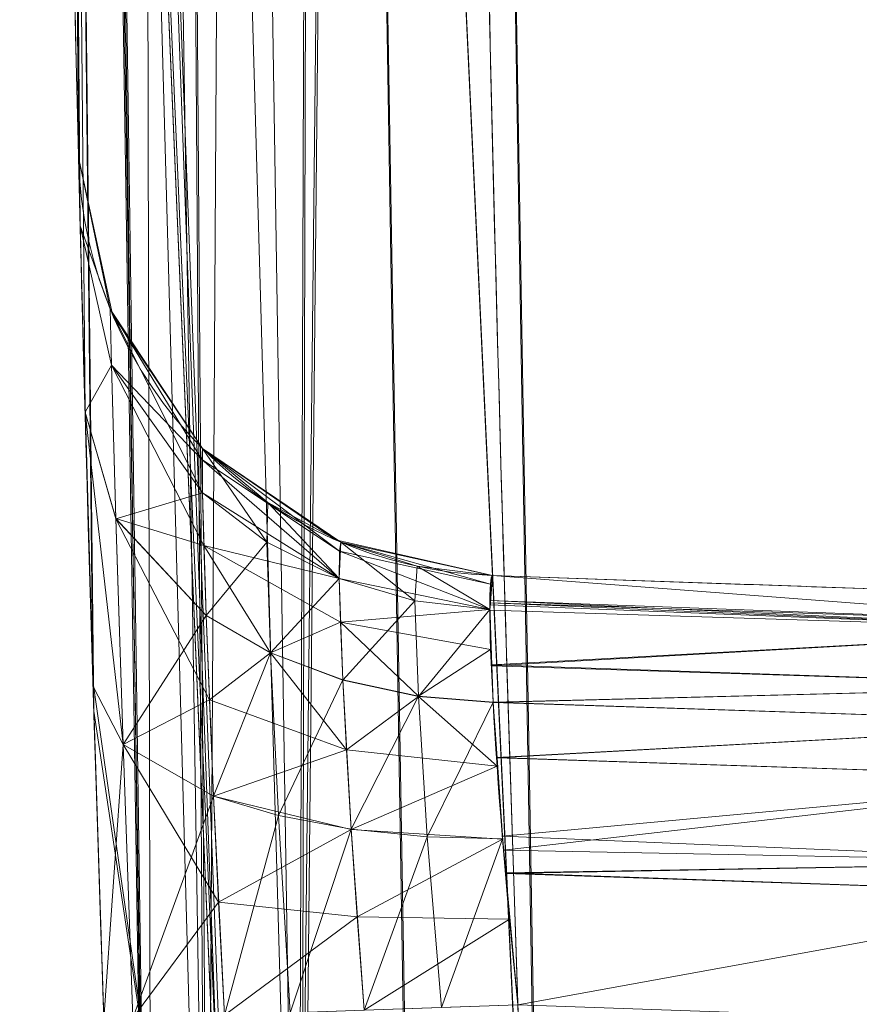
# Model space of a CAD drawing. Header units: millimetres. Extents: x -72 to 72, y -145 to 145.
# Tile 200 of 256: x -57.524 to -56.937, y -1.987 to -1.298. Entities that reach past the tile are written whole.
import ezdxf

# ---------------------------------------------------------------- set-up
doc = ezdxf.new("R2010")
doc.units = ezdxf.units.MM
doc.layers.add('1', color=7, linetype='CONTINUOUS')

msp = doc.modelspace()

# ---------------------------------------------------------------- linework, layer by layer
at = {"layer": '1', "color": 163, "linetype": 'Continuous', "lineweight": 13}
for p, q in [((-57.48309, -1.39443, -26.5324), (-57.48309, -1.39443, -25.14833)), ((-57.48309, -1.39443, -30.09616), (-57.48309, -1.39443, -28.62472)), ((-57.19365, -1.68697, -28.62472), (-57.19365, -1.68697, -30.09616)), ((-57.19365, -1.68697, -25.14833), (-57.19365, -1.68697, -26.5324))]:
    msp.add_line(p, q, dxfattribs=at)
at = {"layer": '1', "color": 163, "linetype": 'Continuous', "lineweight": 13, "extrusion": (0, 0, -1)}
for centre, radius in [((0, 0, 144.00463), 61.01805), ((0, 0, 147), 60.91421), ((0, 0, 145), 60), ((0, 0, 146), 59.5)]:
    msp.add_circle(centre, radius, dxfattribs=at)
at = {"layer": '1', "color": 163, "linetype": 'Continuous', "lineweight": 13}
for centre, radius in [((0, 0, -145), 60.44338), ((0, 0, -146.70711), 60.20711), ((0, 0, -146), 60)]:
    msp.add_circle(centre, radius, dxfattribs=at)
for centre in [(-57.18318, -1.38715, -25.14833), (-57.18318, -1.38715, -26.5324)]:
    msp.add_arc(centre, 0.3, 181.38961, 268, dxfattribs=at)
at = {"layer": '1', "color": 163, "linetype": 'Continuous', "lineweight": 13, "extrusion": (0, 0, -1)}
for centre in [(57.18318, -1.38715, 30.09616), (57.18318, -1.38715, 28.62472)]:
    msp.add_arc(centre, 0.3, 272, 358.61039, dxfattribs=at)
at = {"layer": '1', "color": 163, "linetype": 'Continuous', "lineweight": 13}
for points in [[(-57.49756, 0.52974, -31.84216), (-57.51609, -1.4816, -31.84217), (-57.42899, -3.4939, -31.84219), (-57.23672, -5.49612, -31.8422)], [(-57.24531, -5.40592, -23.49912), (-57.43158, -3.43347, -23.49914), (-57.51581, -1.4514, -23.49915), (-57.49756, 0.52974, -23.49917)], [(-57.46531, -1.9971, -24.54932), (-57.4767, -1.66921, -24.54931), (-57.48309, -1.39443, -24.82142), (-57.48309, -1.39443, -25.14833)], [(-57.48309, -1.39443, -30.09616), (-57.48309, -1.39443, -30.42279), (-57.47671, -1.66891, -30.69518), (-57.46531, -1.9971, -30.69518)], [(-57.48309, -1.39443, -26.5324), (-57.48309, -1.39443, -26.85903), (-57.47671, -1.66891, -27.13142), (-57.46531, -1.9971, -27.13142)], [(-57.46531, -1.9971, -28.0257), (-57.4767, -1.66921, -28.0257), (-57.48309, -1.39443, -28.2978), (-57.48309, -1.39443, -28.62472)], [(-57.19365, -1.68697, -25.14833), (-57.19934, -1.68677, -24.98466), (-57.19296, -1.82354, -24.84874), (-57.17596, -1.98704, -24.84913)], [(-57.19365, -1.68697, -28.62472), (-57.19934, -1.68677, -28.46105), (-57.19296, -1.82354, -28.32512), (-57.17596, -1.98704, -28.32552)], [(-57.17596, -1.98704, -30.39536), (-57.19298, -1.82339, -30.39576), (-57.19933, -1.68677, -30.25969), (-57.19365, -1.68697, -30.09616)], [(-57.17596, -1.98704, -26.8316), (-57.19298, -1.82339, -26.832), (-57.19933, -1.68677, -26.69592), (-57.19365, -1.68697, -26.5324)]]:
    msp.add_open_spline(points, degree=3, dxfattribs=at)
for points, knots in [([(-57.20804, 0.52707, -23.19935), (-57.21268, 0.02307, -23.19935), (-57.21067, -0.48104, -23.19935), (-57.19156, -1.59067, -23.19935), (-57.17151, -2.19626, -23.19934), (-57.11219, -3.40665, -23.19933), (-57.07289, -4.0116, -23.19933), (-57.00341, -4.87018, -23.19932), (-56.98111, -5.12452, -23.19931), (-56.95711, -5.3787, -23.19931)], [0, 0, 0, 0, 0.255693, 0.255693, 0.563014, 0.563014, 0.870491, 0.870491, 1, 1, 1, 1]), ([(-56.94857, -5.46844, -32.14202), (-56.99861, -4.94718, -32.14201), (-57.04151, -4.42518, -32.14201), (-57.11935, -3.28655, -32.14199), (-57.1515, -2.6696, -32.14199), (-57.19582, -1.43482, -32.14198), (-57.20798, -0.81682, -32.14198), (-57.21097, 0.04311, -32.14198), (-57.21027, 0.2851, -32.14198), (-57.20804, 0.52707, -32.14198)], [0, 0, 0, 0, 0.261666, 0.261666, 0.570298, 0.570298, 0.879092, 0.879092, 1, 1, 1, 1]), ([(-57.19365, -1.68697, -30.09616), (-57.12417, -1.6894, -30.09374), (-57.05469, -1.69182, -30.09132), (-56.90822, -1.69694, -30.08621), (-56.83123, -1.69962, -30.08352), (-56.75423, -1.70231, -30.08084)], [0, 0, 0, 0, 0.474338, 0.474338, 1, 1, 1, 1]), ([(-56.75423, -1.70231, -28.64004), (-56.83123, -1.69962, -28.63736), (-56.90822, -1.69694, -28.63467), (-57.05469, -1.69182, -28.62956), (-57.12417, -1.6894, -28.62714), (-57.19365, -1.68697, -28.62472)], [0, 0, 0, 0, 0.525662, 0.525662, 1, 1, 1, 1]), ([(-57.19365, -1.68697, -26.5324), (-57.12417, -1.6894, -26.52998), (-57.05469, -1.69182, -26.52755), (-56.90822, -1.69694, -26.52244), (-56.83123, -1.69962, -26.51976), (-56.75423, -1.70231, -26.51707)], [0, 0, 0, 0, 0.474338, 0.474338, 1, 1, 1, 1]), ([(-56.75423, -1.70231, -25.16366), (-56.83123, -1.69962, -25.16097), (-56.90822, -1.69694, -25.15829), (-57.05469, -1.69182, -25.15318), (-57.12417, -1.6894, -25.15076), (-57.19365, -1.68697, -25.14833)], [0, 0, 0, 0, 0.525662, 0.525662, 1, 1, 1, 1])]:
    msp.add_open_spline(points, degree=3, knots=knots, dxfattribs=at)
for points in [[(-56.89024, 41.52245, -163), (-52.44119, 40.07687, -163), (-55.84103, -40.98786, -163), (-62.3, 0, -163)], [(-55.53851, -9.79294, -124.36979), (-55.53851, 9.79294, -124.36979), (-62.40475, 1.53541, -124.47502)], [(-58.03162, -18.85562, -144.00463), (-60.68379, 6.37812, -144.00463), (-60.11226, 6.31805, -145), (-57.48507, -18.67803, -145)], [(-62.40475, 1.53541, -124.47502), (-63.04598, -11.36613, -124.52167), (-55.53851, -9.79294, -124.36979)], [(-56.73755, -2.42907, -23.18463), (-56.78695, 0.54178, -23.18465), (-57.20804, 0.52707, -23.19935), (-57.15889, -2.42905, -23.19934)], [(-57.15696, -2.47409, -32.14199), (-57.20804, 0.52707, -32.14198), (-56.78695, 0.54178, -32.15668), (-56.73559, -2.47425, -32.1567)], [(-57.48006, 0.52958, -23.40913), (-57.49756, 0.52974, -23.49917), (-57.37144, -2.43808, -23.49915)], [(-57.36714, -2.4832, -31.84218), (-57.49756, 0.52974, -31.84216), (-57.48006, 0.52958, -31.9322)], [(-57.36952, -2.48335, -23.49915), (-57.49756, 0.52974, -23.49917), (-57.47302, -1.7605, -24.5987)], [(-57.49756, 0.52974, -23.49917), (-57.47847, -1.57281, -24.72623), (-57.47302, -1.7605, -24.5987)], [(-57.49756, 0.52974, -23.49917), (-57.4821, -1.43495, -24.93509), (-57.47847, -1.57281, -24.72623)], [(-57.49756, 0.52974, -23.49917), (-57.48309, -1.39443, -26.5324), (-57.48309, -1.39443, -25.14833)], [(-57.49756, 0.52974, -23.49917), (-57.4821, -1.43495, -28.41147), (-57.4819, -1.44296, -26.76498)], [(-57.4819, -1.44296, -26.76498), (-57.48309, -1.39443, -26.5324), (-57.49756, 0.52974, -23.49917)], [(-57.49756, 0.52974, -23.49917), (-57.49756, 0.52974, -31.84216), (-57.48309, -1.39443, -30.09616), (-57.48309, -1.39443, -28.62472)], [(-57.49756, 0.52974, -31.84216), (-57.4819, -1.44296, -30.32874), (-57.48309, -1.39443, -30.09616)], [(-57.47237, -1.78169, -30.65454), (-57.49756, 0.52974, -31.84216), (-57.36714, -2.48319, -31.84218)], [(-57.47237, -1.78169, -30.65454), (-57.47848, -1.57269, -30.51816), (-57.49756, 0.52974, -31.84216)], [(-57.47848, -1.57269, -30.51816), (-57.4819, -1.44296, -30.32874), (-57.49756, 0.52974, -31.84216)], [(-57.48309, -1.39443, -28.62472), (-57.4821, -1.43495, -28.41147), (-57.49756, 0.52974, -23.49917)], [(-57.48309, -1.39443, -25.14833), (-57.4821, -1.43495, -24.93509), (-57.49756, 0.52974, -23.49917)], [(-57.37144, -2.43808, -23.49915), (-57.4341, -2.44074, -23.40845), (-57.48006, 0.52958, -23.40913)], [(-57.47572, 0.52954, -23.38679), (-57.48006, 0.52958, -23.40913), (-57.4341, -2.44074, -23.40845)], [(-57.43216, -2.48602, -31.93288), (-57.48006, 0.52958, -31.9322), (-57.47572, 0.52954, -31.95454)], [(-57.48006, 0.52958, -31.9322), (-57.43216, -2.48602, -31.93288), (-57.36714, -2.4832, -31.84218)], [(-57.47572, 0.52954, -23.38679), (-57.4341, -2.44074, -23.40845), (-57.39333, -2.439, -23.32623)], [(-57.39333, -2.439, -23.32623), (-57.41337, 0.52897, -23.29077), (-57.47572, 0.52954, -23.38679)], [(-57.43216, -2.48602, -31.93288), (-57.47572, 0.52954, -31.95454), (-57.43827, 0.5292, -32.01221)], [(-57.39139, -2.48425, -32.0151), (-57.43827, 0.5292, -32.01221), (-57.41337, 0.52897, -32.05056)], [(-57.43827, 0.5292, -32.01221), (-57.39139, -2.48425, -32.0151), (-57.43216, -2.48602, -31.93288)], [(-57.37591, 0.52862, -23.26454), (-57.41337, 0.52897, -23.29077), (-57.39333, -2.439, -23.32623)], [(-57.32768, -2.48149, -32.08112), (-57.41337, 0.52897, -32.05056), (-57.31959, 0.5281, -32.11622)], [(-57.41337, 0.52897, -32.05056), (-57.32768, -2.48149, -32.08112), (-57.39139, -2.48425, -32.0151)], [(-57.39333, -2.439, -23.32623), (-57.32962, -2.4363, -23.2602), (-57.37591, 0.52862, -23.26454)], [(-57.31959, 0.5281, -23.2251), (-57.37591, 0.52862, -23.26454), (-57.32962, -2.4363, -23.2602)], [(-57.29741, 0.5279, -23.21998), (-57.31959, 0.5281, -23.2251), (-57.32962, -2.4363, -23.2602)], [(-57.32962, -2.4363, -23.2602), (-57.24895, -2.43287, -23.21654), (-57.29741, 0.5279, -23.21998)], [(-57.32768, -2.48149, -32.08112), (-57.31959, 0.5281, -32.11622), (-57.29741, 0.5279, -32.12134)], [(-57.29741, 0.5279, -32.12134), (-57.24702, -2.478, -32.12478), (-57.32768, -2.48149, -32.08112)], [(-57.29741, 0.5279, -23.21998), (-57.24895, -2.43287, -23.21654), (-57.15889, -2.42904, -23.19934)], [(-57.15889, -2.42904, -23.19934), (-57.20804, 0.52707, -23.19935), (-57.29741, 0.5279, -23.21998)], [(-57.29741, 0.5279, -32.12134), (-57.20804, 0.52707, -32.14198), (-57.15696, -2.47409, -32.14199)], [(-57.15696, -2.47409, -32.14199), (-57.24702, -2.478, -32.12478), (-57.29741, 0.5279, -32.12134)], [(-64.8, 0, -147), (-70.21337, -46.85711, -147), (-58.9509, -45.68128, -147), (-56.01524, -43.038, -147)], [(-55.6479, -24.77604, -147), (-60.91421, 0, -147), (-64.8, 0, -147), (-56.01524, -43.038, -147)], [(-62.3, 0, -163), (-55.84103, -40.98786, -163), (-59.62562, -43.73752, -163)], [(-57.48507, -18.67803, -145), (-60.11226, -6.31805, -145), (-60, 0, -145), (-54.81273, -24.4042, -145)], [(-58.68886, -12.4747, -146), (-60, 0, -146), (-59.5, 0, -146), (-54.35595, -24.20083, -146)], [(-57.48191, -1.44249, -24.91682), (-57.48309, -1.39443, -25.14833), (-57.46086, -1.5007, -25.14833)], [(-57.48309, -1.39443, -25.14833), (-57.48309, -1.39443, -26.5324), (-57.45924, -1.50457, -26.5324), (-57.45924, -1.50457, -25.14833)], [(-57.46086, -1.5007, -30.09616), (-57.48309, -1.39443, -30.09616), (-57.48191, -1.44244, -30.32756)], [(-57.46086, -1.5007, -26.5324), (-57.48309, -1.39443, -26.5324), (-57.48191, -1.44244, -26.76379)], [(-57.48309, -1.39443, -28.62472), (-57.48309, -1.39443, -30.09616), (-57.45924, -1.50457, -30.09616), (-57.45924, -1.50457, -28.62472)], [(-57.48191, -1.44249, -28.3932), (-57.48309, -1.39443, -28.62472), (-57.46086, -1.5007, -28.62472)], [(-57.47237, -1.78169, -27.09078), (-57.4821, -1.43495, -28.41147), (-57.47847, -1.57281, -28.20261)], [(-57.47237, -1.78169, -27.09078), (-57.47848, -1.57269, -26.95439), (-57.4821, -1.43495, -28.41147)], [(-57.47848, -1.57269, -26.95439), (-57.4819, -1.44296, -26.76498), (-57.4821, -1.43495, -28.41147)], [(-57.48191, -1.44244, -30.32756), (-57.46004, -1.53986, -30.28655), (-57.46086, -1.5007, -30.09616)], [(-57.46004, -1.53986, -30.28655), (-57.48191, -1.44244, -30.32756), (-57.47848, -1.57269, -30.51816)], [(-57.48191, -1.44244, -26.76379), (-57.46004, -1.53986, -26.72278), (-57.46086, -1.5007, -26.5324)], [(-57.46004, -1.53986, -26.72278), (-57.48191, -1.44244, -26.76379), (-57.47848, -1.57269, -26.95439)], [(-57.47847, -1.57281, -24.72623), (-57.48191, -1.44249, -24.91682), (-57.46004, -1.5399, -24.95785)], [(-57.46086, -1.5007, -25.14833), (-57.46004, -1.5399, -24.95785), (-57.48191, -1.44249, -24.91682)], [(-57.47847, -1.57281, -28.20261), (-57.48191, -1.44249, -28.3932), (-57.46004, -1.5399, -28.43423)], [(-57.46086, -1.5007, -28.62472), (-57.46004, -1.5399, -28.43423), (-57.48191, -1.44249, -28.3932)], [(-57.46086, -1.5007, -25.14833), (-57.39644, -1.59815, -25.14833), (-57.39649, -1.62908, -24.99592)], [(-57.39649, -1.62908, -24.99592), (-57.46004, -1.5399, -24.95785), (-57.46086, -1.5007, -25.14833)], [(-57.46086, -1.5007, -30.09616), (-57.46004, -1.53986, -30.28655), (-57.39682, -1.60581, -30.17492)], [(-57.39682, -1.60581, -30.17492), (-57.39644, -1.59815, -30.09616), (-57.46086, -1.5007, -30.09616)], [(-57.46086, -1.5007, -26.5324), (-57.46004, -1.53986, -26.72278), (-57.39682, -1.60581, -26.61115)], [(-57.39682, -1.60581, -26.61115), (-57.39644, -1.59815, -26.5324), (-57.46086, -1.5007, -26.5324)], [(-57.46086, -1.5007, -28.62472), (-57.39644, -1.59815, -28.62472), (-57.39649, -1.62908, -28.47231)], [(-57.39649, -1.62908, -28.47231), (-57.46004, -1.5399, -28.43423), (-57.46086, -1.5007, -28.62472)], [(-57.45924, -1.50457, -25.14833), (-57.45924, -1.50457, -26.5324), (-57.39644, -1.59815, -26.5324), (-57.39644, -1.59815, -25.14833)], [(-57.45924, -1.50457, -28.62472), (-57.45924, -1.50457, -30.09616), (-57.39644, -1.59815, -30.09616), (-57.39644, -1.59815, -28.62472)], [(-57.47848, -1.57269, -30.51816), (-57.457, -1.64713, -30.44302), (-57.46004, -1.53986, -30.28655)], [(-57.47848, -1.57269, -26.95439), (-57.457, -1.64713, -26.87925), (-57.46004, -1.53986, -26.72278)], [(-57.46004, -1.5399, -24.95785), (-57.457, -1.64722, -24.80139), (-57.47847, -1.57281, -24.72623)], [(-57.46004, -1.5399, -28.43423), (-57.457, -1.64722, -28.27777), (-57.47847, -1.57281, -28.20261)], [(-57.46004, -1.53986, -30.28655), (-57.39649, -1.62905, -30.24849), (-57.39682, -1.60581, -30.17492)], [(-57.46004, -1.53986, -30.28655), (-57.457, -1.64713, -30.44302), (-57.39548, -1.66601, -30.31523)], [(-57.39548, -1.66601, -30.31523), (-57.39649, -1.62905, -30.24849), (-57.46004, -1.53986, -30.28655)], [(-57.46004, -1.53986, -26.72278), (-57.39649, -1.62905, -26.68473), (-57.39682, -1.60581, -26.61115)], [(-57.46004, -1.53986, -26.72278), (-57.457, -1.64713, -26.87925), (-57.39548, -1.66601, -26.75147)], [(-57.39548, -1.66601, -26.75147), (-57.39649, -1.62905, -26.68473), (-57.46004, -1.53986, -26.72278)], [(-57.457, -1.64722, -24.80139), (-57.46004, -1.5399, -24.95785), (-57.39649, -1.62908, -24.99592)], [(-57.457, -1.64722, -28.27777), (-57.46004, -1.5399, -28.43423), (-57.39649, -1.62908, -28.47231)], [(-57.47848, -1.57269, -30.51816), (-57.4729, -1.76448, -30.64752), (-57.45196, -1.80499, -30.54887)], [(-57.45196, -1.80499, -30.54887), (-57.457, -1.64713, -30.44302), (-57.47848, -1.57269, -30.51816)], [(-57.47848, -1.57269, -26.95439), (-57.4729, -1.76448, -27.08375), (-57.45196, -1.80499, -26.9851)], [(-57.45196, -1.80499, -26.9851), (-57.457, -1.64713, -26.87925), (-57.47848, -1.57269, -26.95439)], [(-57.47847, -1.57281, -24.72623), (-57.457, -1.64722, -24.80139), (-57.45196, -1.8051, -24.6956)], [(-57.45196, -1.8051, -24.6956), (-57.47289, -1.7646, -24.59694), (-57.47847, -1.57281, -24.72623)], [(-57.47847, -1.57281, -28.20261), (-57.457, -1.64722, -28.27777), (-57.45196, -1.8051, -28.17198)], [(-57.45196, -1.8051, -28.17198), (-57.47289, -1.7646, -28.07332), (-57.47847, -1.57281, -28.20261)], [(-57.47847, -1.57281, -28.20261), (-57.47302, -1.7605, -28.07509), (-57.47237, -1.78169, -27.09078)], [(-57.39644, -1.59815, -30.09616), (-57.39682, -1.60581, -30.17492), (-57.30074, -1.6699, -30.16135)], [(-57.39644, -1.59815, -26.5324), (-57.39682, -1.60581, -26.61115), (-57.30074, -1.6699, -26.59758)], [(-57.35142, -1.6637, -25.01095), (-57.39649, -1.62908, -24.99592), (-57.39644, -1.59815, -25.14833)], [(-57.35142, -1.6637, -28.48733), (-57.39649, -1.62908, -28.47231), (-57.39644, -1.59815, -28.62472)], [(-57.39644, -1.59815, -25.14833), (-57.3508, -1.63595, -25.14833), (-57.35142, -1.6637, -25.01095)], [(-57.39644, -1.59815, -25.14833), (-57.39644, -1.59815, -26.5324), (-57.30353, -1.66195, -26.5324), (-57.30353, -1.66195, -25.14833)], [(-57.30074, -1.6699, -30.16135), (-57.29968, -1.66361, -30.09616), (-57.39644, -1.59815, -30.09616)], [(-57.30074, -1.6699, -26.59758), (-57.29968, -1.66361, -26.5324), (-57.39644, -1.59815, -26.5324)], [(-57.39644, -1.59815, -28.62472), (-57.39644, -1.59815, -30.09616), (-57.30353, -1.66195, -30.09616), (-57.30353, -1.66195, -28.62472)], [(-57.39644, -1.59815, -28.62472), (-57.3508, -1.63595, -28.62472), (-57.35142, -1.6637, -28.48733)], [(-57.39682, -1.60581, -30.17492), (-57.39649, -1.62905, -30.24849), (-57.30086, -1.68907, -30.22226)], [(-57.30086, -1.68907, -30.22226), (-57.30074, -1.6699, -30.16135), (-57.39682, -1.60581, -30.17492)], [(-57.39682, -1.60581, -26.61115), (-57.39649, -1.62905, -26.68473), (-57.30086, -1.68907, -26.6585)], [(-57.30086, -1.68907, -26.6585), (-57.30074, -1.6699, -26.59758), (-57.39682, -1.60581, -26.61115)], [(-57.39649, -1.62908, -24.99592), (-57.39381, -1.71494, -24.87097), (-57.457, -1.64722, -24.80139)], [(-57.39649, -1.62908, -28.47231), (-57.39381, -1.71494, -28.34735), (-57.457, -1.64722, -28.27777)], [(-57.30086, -1.68907, -30.22226), (-57.39649, -1.62905, -30.24849), (-57.39548, -1.66601, -30.31523)], [(-57.30086, -1.68907, -26.6585), (-57.39649, -1.62905, -26.68473), (-57.39548, -1.66601, -26.75147)], [(-57.39381, -1.71494, -24.87097), (-57.39649, -1.62908, -24.99592), (-57.35142, -1.6637, -25.01095)], [(-57.39381, -1.71494, -28.34735), (-57.39649, -1.62908, -28.47231), (-57.35142, -1.6637, -28.48733)], [(-57.30086, -1.68909, -25.02217), (-57.35142, -1.6637, -25.01095), (-57.3508, -1.63595, -25.14833)], [(-57.30086, -1.68909, -28.49855), (-57.35142, -1.6637, -28.48733), (-57.3508, -1.63595, -28.62472)], [(-57.3508, -1.63595, -25.14833), (-57.29968, -1.66361, -25.14833), (-57.30086, -1.68909, -25.02217)], [(-57.3508, -1.63595, -28.62472), (-57.29968, -1.66361, -28.62472), (-57.30086, -1.68909, -28.49855)], [(-57.457, -1.64713, -30.44302), (-57.39382, -1.71487, -30.37346), (-57.39548, -1.66601, -30.31523)], [(-57.39382, -1.71487, -30.37346), (-57.457, -1.64713, -30.44302), (-57.45196, -1.80499, -30.54887)], [(-57.457, -1.64713, -26.87925), (-57.39382, -1.71487, -26.8097), (-57.39548, -1.66601, -26.75147)], [(-57.39382, -1.71487, -26.8097), (-57.457, -1.64713, -26.87925), (-57.45196, -1.80499, -26.9851)], [(-57.457, -1.64722, -24.80139), (-57.39381, -1.71494, -24.87097), (-57.39152, -1.77394, -24.82297)], [(-57.39152, -1.77394, -24.82297), (-57.45196, -1.8051, -24.6956), (-57.457, -1.64722, -24.80139)], [(-57.457, -1.64722, -28.27777), (-57.39381, -1.71494, -28.34735), (-57.39152, -1.77394, -28.29935)], [(-57.39152, -1.77394, -28.29935), (-57.45196, -1.8051, -28.17198), (-57.457, -1.64722, -28.27777)], [(-57.35142, -1.6637, -25.01095), (-57.34888, -1.74104, -24.89834), (-57.39381, -1.71494, -24.87097)], [(-57.35142, -1.6637, -28.48733), (-57.34888, -1.74104, -28.37472), (-57.39381, -1.71494, -28.34735)], [(-57.34888, -1.74104, -24.89834), (-57.35142, -1.6637, -25.01095), (-57.30086, -1.68909, -25.02217)], [(-57.34888, -1.74104, -28.37472), (-57.35142, -1.6637, -28.48733), (-57.30086, -1.68909, -28.49855)], [(-57.30353, -1.66195, -25.14833), (-57.30353, -1.66195, -26.5324), (-57.19365, -1.68697, -26.5324), (-57.19365, -1.68697, -25.14833)], [(-57.30353, -1.66195, -28.62472), (-57.30353, -1.66195, -30.09616), (-57.19365, -1.68697, -30.09616), (-57.19365, -1.68697, -28.62472)], [(-57.24796, -1.70463, -25.02929), (-57.30086, -1.68909, -25.02217), (-57.29968, -1.66361, -25.14833)], [(-57.24796, -1.70463, -28.50568), (-57.30086, -1.68909, -28.49855), (-57.29968, -1.66361, -28.62472)], [(-57.29968, -1.66361, -30.09616), (-57.30074, -1.6699, -30.16135), (-57.19522, -1.69309, -30.15599)], [(-57.29968, -1.66361, -26.5324), (-57.30074, -1.6699, -26.59758), (-57.19522, -1.69309, -26.59222)], [(-57.29968, -1.66361, -25.14833), (-57.24629, -1.68044, -25.14833), (-57.24796, -1.70463, -25.02929)], [(-57.19522, -1.69309, -30.15599), (-57.19365, -1.68697, -30.09616), (-57.29968, -1.66361, -30.09616)], [(-57.19522, -1.69309, -26.59222), (-57.19365, -1.68697, -26.5324), (-57.29968, -1.66361, -26.5324)], [(-57.29968, -1.66361, -28.62472), (-57.24629, -1.68044, -28.62472), (-57.24796, -1.70463, -28.50568)], [(-57.39548, -1.66601, -30.31523), (-57.30008, -1.71959, -30.27752), (-57.30086, -1.68907, -30.22226)], [(-57.30008, -1.71959, -30.27752), (-57.39548, -1.66601, -30.31523), (-57.34888, -1.74098, -30.3461)], [(-57.39548, -1.66601, -30.31523), (-57.39382, -1.71487, -30.37346), (-57.34888, -1.74098, -30.3461)], [(-57.39548, -1.66601, -26.75147), (-57.30008, -1.71959, -26.71376), (-57.30086, -1.68907, -26.6585)], [(-57.30008, -1.71959, -26.71376), (-57.39548, -1.66601, -26.75147), (-57.34888, -1.74098, -26.78233)], [(-57.39548, -1.66601, -26.75147), (-57.39382, -1.71487, -26.8097), (-57.34888, -1.74098, -26.78233)], [(-57.30074, -1.6699, -30.16135), (-57.30086, -1.68907, -30.22226), (-57.19567, -1.71076, -30.21196)], [(-57.30074, -1.6699, -26.59758), (-57.30086, -1.68907, -26.6585), (-57.19567, -1.71076, -26.64819)], [(-57.19567, -1.71076, -30.21196), (-57.19522, -1.69309, -30.15599), (-57.30074, -1.6699, -30.16135)], [(-57.19567, -1.71076, -26.64819), (-57.19522, -1.69309, -26.59222), (-57.30074, -1.6699, -26.59758)], [(-57.19567, -1.71078, -25.03248), (-57.24796, -1.70463, -25.02929), (-57.24629, -1.68044, -25.14833)], [(-57.19567, -1.71078, -28.50886), (-57.24796, -1.70463, -28.50568), (-57.24629, -1.68044, -28.62472)], [(-57.24629, -1.68044, -25.14833), (-57.19365, -1.68697, -25.14833), (-57.19567, -1.71078, -25.03248)], [(-57.24629, -1.68044, -28.62472), (-57.19365, -1.68697, -28.62472), (-57.19567, -1.71078, -28.50886)], [(-57.30086, -1.68909, -25.02217), (-57.29841, -1.76001, -24.91872), (-57.34888, -1.74104, -24.89834)], [(-57.30086, -1.68909, -28.49855), (-57.29841, -1.76001, -28.3951), (-57.34888, -1.74104, -28.37472)], [(-57.19567, -1.71076, -30.21196), (-57.30086, -1.68907, -30.22226), (-57.30008, -1.71959, -30.27752)], [(-57.19567, -1.71076, -26.64819), (-57.30086, -1.68907, -26.6585), (-57.30008, -1.71959, -26.71376)], [(-57.29841, -1.76001, -24.91872), (-57.30086, -1.68909, -25.02217), (-57.24796, -1.70463, -25.02929)], [(-57.29841, -1.76001, -28.3951), (-57.30086, -1.68909, -28.49855), (-57.24796, -1.70463, -28.50568)], [(-57.19365, -1.68697, -30.09616), (-57.19538, -1.70443, -30.18824), (-56.75167, -1.72066, -30.17263)], [(-57.19365, -1.68697, -26.5324), (-57.19538, -1.70443, -26.62448), (-56.75167, -1.72066, -26.60887)], [(-56.75167, -1.72066, -25.07186), (-57.19524, -1.70596, -25.05663), (-57.19365, -1.68697, -25.14833)], [(-56.75167, -1.72066, -28.54825), (-57.19524, -1.70596, -28.53301), (-57.19365, -1.68697, -28.62472)], [(-57.19365, -1.68697, -25.14833), (-56.75423, -1.70231, -25.16366), (-56.75167, -1.72066, -25.07186)], [(-56.75167, -1.72066, -30.17263), (-56.75423, -1.70231, -30.08084), (-57.19365, -1.68697, -30.09616)], [(-56.75167, -1.72066, -26.60887), (-56.75423, -1.70231, -26.51707), (-57.19365, -1.68697, -26.5324)], [(-57.19365, -1.68697, -28.62472), (-56.75423, -1.70231, -28.64004), (-56.75167, -1.72066, -28.54825)], [(-56.75423, -1.70231, -30.08084), (-56.75423, -1.70231, -28.64004), (-57.19365, -1.68697, -28.62472), (-57.19365, -1.68697, -30.09616)], [(-56.75423, -1.70231, -26.51707), (-56.75423, -1.70231, -25.16366), (-57.19365, -1.68697, -25.14833), (-57.19365, -1.68697, -26.5324)], [(-57.24796, -1.70463, -25.02929), (-57.24557, -1.77141, -24.93157), (-57.29841, -1.76001, -24.91872)], [(-57.24796, -1.70463, -28.50568), (-57.24557, -1.77141, -28.40796), (-57.29841, -1.76001, -28.3951)], [(-57.24557, -1.77141, -24.93157), (-57.24796, -1.70463, -25.02929), (-57.19567, -1.71078, -25.03248)], [(-57.24557, -1.77141, -28.40796), (-57.24796, -1.70463, -28.50568), (-57.19567, -1.71078, -28.50886)], [(-57.19538, -1.70443, -30.18824), (-57.19567, -1.70737, -30.20372), (-56.75104, -1.72521, -30.19541)], [(-57.19538, -1.70443, -26.62448), (-57.19567, -1.70737, -26.63996), (-56.75104, -1.72521, -26.63164)], [(-56.75104, -1.72521, -25.04909), (-57.19567, -1.71113, -25.03167), (-57.19524, -1.70596, -25.05663)], [(-56.75104, -1.72521, -28.52548), (-57.19567, -1.71113, -28.50805), (-57.19524, -1.70596, -28.53301)], [(-56.75104, -1.72521, -30.19541), (-56.75167, -1.72066, -30.17263), (-57.19538, -1.70443, -30.18824)], [(-56.75104, -1.72521, -26.63164), (-56.75167, -1.72066, -26.60887), (-57.19538, -1.70443, -26.62448)], [(-57.19524, -1.70596, -25.05663), (-56.75167, -1.72066, -25.07186), (-56.75104, -1.72521, -25.04909)], [(-57.19524, -1.70596, -28.53301), (-56.75167, -1.72066, -28.54825), (-56.75104, -1.72521, -28.52548)], [(-57.30008, -1.71959, -30.27752), (-57.19504, -1.73868, -30.2628), (-57.19567, -1.71076, -30.21196)], [(-57.30008, -1.71959, -26.71376), (-57.19504, -1.73868, -26.69903), (-57.19567, -1.71076, -26.64819)], [(-57.19567, -1.71078, -25.03248), (-57.19331, -1.77562, -24.93721), (-57.24557, -1.77141, -24.93157)], [(-57.19567, -1.71078, -28.50886), (-57.19331, -1.77562, -28.41359), (-57.24557, -1.77141, -28.40796)], [(-56.75104, -1.72521, -30.19541), (-57.19567, -1.70737, -30.20372), (-57.1942, -1.75001, -30.26845)], [(-56.75104, -1.72521, -26.63164), (-57.19567, -1.70737, -26.63996), (-57.1942, -1.75001, -26.70469)], [(-57.19427, -1.74933, -24.97572), (-57.19567, -1.71113, -25.03167), (-56.75104, -1.72521, -25.04909)], [(-57.19427, -1.74933, -28.4521), (-57.19567, -1.71113, -28.50805), (-56.75104, -1.72521, -28.52548)], [(-57.45196, -1.80499, -30.54887), (-57.38864, -1.84121, -30.45757), (-57.39382, -1.71487, -30.37346)], [(-57.45196, -1.80499, -26.9851), (-57.38864, -1.84121, -26.8938), (-57.39382, -1.71487, -26.8097)], [(-57.34888, -1.74098, -30.3461), (-57.39382, -1.71487, -30.37346), (-57.38864, -1.84121, -30.45757)], [(-57.34888, -1.74098, -26.78233), (-57.39382, -1.71487, -26.8097), (-57.38864, -1.84121, -26.8938)], [(-57.39152, -1.77394, -24.82297), (-57.39381, -1.71494, -24.87097), (-57.34888, -1.74104, -24.89834)], [(-57.39152, -1.77394, -28.29935), (-57.39381, -1.71494, -28.34735), (-57.34888, -1.74104, -28.37472)], [(-57.34888, -1.74098, -30.3461), (-57.29842, -1.75995, -30.32572), (-57.30008, -1.71959, -30.27752)], [(-57.34888, -1.74098, -26.78233), (-57.29842, -1.75995, -26.76196), (-57.30008, -1.71959, -26.71376)], [(-57.19504, -1.73868, -30.2628), (-57.30008, -1.71959, -30.27752), (-57.24557, -1.77135, -30.31287)], [(-57.30008, -1.71959, -30.27752), (-57.29842, -1.75995, -30.32572), (-57.24557, -1.77135, -30.31287)], [(-57.19504, -1.73868, -26.69903), (-57.30008, -1.71959, -26.71376), (-57.24557, -1.77135, -26.7491)], [(-57.30008, -1.71959, -26.71376), (-57.29842, -1.75995, -26.76196), (-57.24557, -1.77135, -26.7491)], [(-56.75104, -1.72521, -25.04909), (-56.75036, -1.7642, -24.99073), (-57.19427, -1.74933, -24.97572)], [(-56.75104, -1.72521, -28.52548), (-56.75036, -1.7642, -28.46711), (-57.19427, -1.74933, -28.4521)], [(-57.1942, -1.75001, -30.26845), (-56.75036, -1.7642, -30.25377), (-56.75104, -1.72521, -30.19541)], [(-57.1942, -1.75001, -26.70469), (-56.75036, -1.7642, -26.69001), (-56.75104, -1.72521, -26.63164)], [(-57.2959, -1.80877, -24.87901), (-57.39152, -1.77394, -24.82297), (-57.34888, -1.74104, -24.89834)], [(-57.2959, -1.80877, -28.35539), (-57.39152, -1.77394, -28.29935), (-57.34888, -1.74104, -28.37472)], [(-57.38864, -1.84121, -30.45757), (-57.3434, -1.85481, -30.42178), (-57.34888, -1.74098, -30.3461)], [(-57.38864, -1.84121, -26.8938), (-57.3434, -1.85481, -26.85801), (-57.34888, -1.74098, -26.78233)], [(-57.29842, -1.75995, -30.32572), (-57.34888, -1.74098, -30.3461), (-57.3434, -1.85481, -30.42178)], [(-57.29842, -1.75995, -26.76196), (-57.34888, -1.74098, -26.78233), (-57.3434, -1.85481, -26.85801)], [(-57.34888, -1.74104, -24.89834), (-57.29841, -1.76001, -24.91872), (-57.2959, -1.80877, -24.87901)], [(-57.34888, -1.74104, -28.37472), (-57.29841, -1.76001, -28.3951), (-57.2959, -1.80877, -28.35539)], [(-57.24557, -1.77135, -30.31287), (-57.19332, -1.77556, -30.30724), (-57.19504, -1.73868, -30.2628)], [(-57.24557, -1.77135, -26.7491), (-57.19332, -1.77556, -26.74347), (-57.19504, -1.73868, -26.69903)], [(-57.19331, -1.77562, -24.93721), (-57.19427, -1.74933, -24.97572), (-56.75036, -1.7642, -24.99073)], [(-57.19331, -1.77562, -28.41359), (-57.19427, -1.74933, -28.4521), (-56.75036, -1.7642, -28.46711)], [(-56.75036, -1.7642, -30.25377), (-57.1942, -1.75001, -30.26845), (-57.19332, -1.77556, -30.30724)], [(-56.75036, -1.7642, -26.69001), (-57.1942, -1.75001, -26.70469), (-57.19332, -1.77556, -26.74347)], [(-57.47302, -1.7605, -24.5987), (-57.46531, -1.9971, -24.54932), (-57.36952, -2.48335, -23.49915)], [(-57.47237, -1.78169, -27.09078), (-57.47302, -1.7605, -28.07509), (-57.46531, -1.9971, -28.0257)], [(-57.3434, -1.85481, -30.42178), (-57.29255, -1.86437, -30.39528), (-57.29842, -1.75995, -30.32572)], [(-57.3434, -1.85481, -26.85801), (-57.29255, -1.86437, -26.83151), (-57.29842, -1.75995, -26.76196)], [(-57.24557, -1.77135, -30.31287), (-57.29842, -1.75995, -30.32572), (-57.29255, -1.86437, -30.39528)], [(-57.24557, -1.77135, -26.7491), (-57.29842, -1.75995, -26.76196), (-57.29255, -1.86437, -26.83151)], [(-57.2959, -1.80877, -24.87901), (-57.29841, -1.76001, -24.91872), (-57.24557, -1.77141, -24.93157)], [(-57.2959, -1.80877, -28.35539), (-57.29841, -1.76001, -28.3951), (-57.24557, -1.77141, -28.40796)], [(-57.45196, -1.80499, -30.54887), (-57.4729, -1.76448, -30.64752), (-57.46531, -1.9971, -30.69518)], [(-57.45196, -1.80499, -26.9851), (-57.4729, -1.76448, -27.08375), (-57.46531, -1.9971, -27.13142)], [(-57.46531, -1.9971, -24.54932), (-57.47289, -1.7646, -24.59694), (-57.45196, -1.8051, -24.6956)], [(-57.46531, -1.9971, -28.0257), (-57.47289, -1.7646, -28.07332), (-57.45196, -1.8051, -28.17198)], [(-57.19332, -1.77556, -30.30724), (-56.74991, -1.79013, -30.29258), (-56.75036, -1.7642, -30.25377)], [(-57.19332, -1.77556, -26.74347), (-56.74991, -1.79013, -26.72882), (-56.75036, -1.7642, -26.69001)], [(-56.75036, -1.7642, -24.99073), (-56.74991, -1.79013, -24.95191), (-57.19331, -1.77562, -24.93721)], [(-56.75036, -1.7642, -28.46711), (-56.74991, -1.79013, -28.4283), (-57.19331, -1.77562, -28.41359)], [(-57.39152, -1.77394, -24.82297), (-57.38864, -1.84129, -24.7869), (-57.45196, -1.8051, -24.6956)], [(-57.39152, -1.77394, -28.29935), (-57.38864, -1.84129, -28.26329), (-57.45196, -1.8051, -28.17198)], [(-57.38864, -1.84129, -24.7869), (-57.39152, -1.77394, -24.82297), (-57.2959, -1.80877, -24.87901)], [(-57.38864, -1.84129, -28.26329), (-57.39152, -1.77394, -28.29935), (-57.2959, -1.80877, -28.35539)], [(-57.19053, -1.82019, -24.90047), (-57.2959, -1.80877, -24.87901), (-57.24557, -1.77141, -24.93157)], [(-57.19053, -1.82019, -28.37686), (-57.2959, -1.80877, -28.35539), (-57.24557, -1.77141, -28.40796)], [(-57.29255, -1.86437, -30.39528), (-57.23931, -1.86971, -30.37876), (-57.24557, -1.77135, -30.31287)], [(-57.29255, -1.86437, -26.83151), (-57.23931, -1.86971, -26.81499), (-57.24557, -1.77135, -26.7491)], [(-57.19332, -1.77556, -30.30724), (-57.24557, -1.77135, -30.31287), (-57.23931, -1.86971, -30.37876)], [(-57.19332, -1.77556, -26.74347), (-57.24557, -1.77135, -26.7491), (-57.23931, -1.86971, -26.81499)], [(-57.24557, -1.77141, -24.93157), (-57.19331, -1.77562, -24.93721), (-57.19053, -1.82019, -24.90047)], [(-57.24557, -1.77141, -28.40796), (-57.19331, -1.77562, -28.41359), (-57.19053, -1.82019, -28.37686)], [(-57.23931, -1.86971, -30.37876), (-57.1867, -1.87109, -30.37178), (-57.19332, -1.77556, -30.30724)], [(-57.23931, -1.86971, -26.81499), (-57.1867, -1.87109, -26.80801), (-57.19332, -1.77556, -26.74347)], [(-56.74991, -1.79013, -30.29258), (-57.19332, -1.77556, -30.30724), (-57.19066, -1.81405, -30.33344)], [(-56.74991, -1.79013, -26.72882), (-57.19332, -1.77556, -26.74347), (-57.19066, -1.81405, -26.76967)], [(-57.19059, -1.81441, -24.9118), (-57.19331, -1.77562, -24.93721), (-56.74991, -1.79013, -24.95191)], [(-57.19059, -1.81441, -28.38818), (-57.19331, -1.77562, -28.41359), (-56.74991, -1.79013, -28.4283)], [(-57.46531, -1.9971, -28.0257), (-57.46531, -1.9971, -27.13142), (-57.47237, -1.78169, -27.09078)], [(-57.36714, -2.48319, -31.84218), (-57.46531, -1.9971, -30.69518), (-57.47237, -1.78169, -30.65454)], [(-57.19066, -1.81405, -30.33344), (-56.75036, -1.82891, -30.31856), (-56.74991, -1.79013, -30.29258)], [(-57.19066, -1.81405, -26.76967), (-56.75036, -1.82891, -26.75479), (-56.74991, -1.79013, -26.72882)], [(-56.74991, -1.79013, -24.95191), (-56.75036, -1.82891, -24.92594), (-57.19059, -1.81441, -24.9118)], [(-56.74991, -1.79013, -28.4283), (-56.75036, -1.82891, -28.40232), (-57.19059, -1.81441, -28.38818)], [(-57.46531, -1.9971, -30.69518), (-57.4451, -1.9964, -30.5869), (-57.45196, -1.80499, -30.54887)], [(-57.46531, -1.9971, -27.13142), (-57.4451, -1.9964, -27.02313), (-57.45196, -1.80499, -26.9851)], [(-57.45196, -1.8051, -24.6956), (-57.4451, -1.9964, -24.6576), (-57.46531, -1.9971, -24.54932)], [(-57.45196, -1.8051, -28.17198), (-57.4451, -1.9964, -28.13398), (-57.46531, -1.9971, -28.0257)], [(-57.38864, -1.84121, -30.45757), (-57.45196, -1.80499, -30.54887), (-57.4451, -1.9964, -30.5869)], [(-57.38864, -1.84121, -26.8938), (-57.45196, -1.80499, -26.9851), (-57.4451, -1.9964, -27.02313)], [(-57.45196, -1.8051, -24.6956), (-57.38864, -1.84129, -24.7869), (-57.38518, -1.91527, -24.76455)], [(-57.38518, -1.91527, -24.76455), (-57.4451, -1.9964, -24.6576), (-57.45196, -1.8051, -24.6956)], [(-57.45196, -1.8051, -28.17198), (-57.38864, -1.84129, -28.26329), (-57.38518, -1.91527, -28.24093)], [(-57.38518, -1.91527, -28.24093), (-57.4451, -1.9964, -28.13398), (-57.45196, -1.8051, -28.17198)], [(-57.2959, -1.80877, -24.87901), (-57.29254, -1.86444, -24.8492), (-57.38864, -1.84129, -24.7869)], [(-57.2959, -1.80877, -28.35539), (-57.29254, -1.86444, -28.32558), (-57.38864, -1.84129, -28.26329)], [(-57.29254, -1.86444, -24.8492), (-57.2959, -1.80877, -24.87901), (-57.19053, -1.82019, -24.90047)], [(-57.29254, -1.86444, -28.32558), (-57.2959, -1.80877, -28.35539), (-57.19053, -1.82019, -28.37686)], [(-56.75036, -1.82891, -30.31856), (-57.19066, -1.81405, -30.33344), (-57.18686, -1.86917, -30.37095)], [(-56.75036, -1.82891, -26.75479), (-57.19066, -1.81405, -26.76967), (-57.18686, -1.86917, -26.80719)], [(-57.18605, -1.87901, -24.86949), (-57.19059, -1.81441, -24.9118), (-56.75036, -1.82891, -24.92594)], [(-57.18605, -1.87901, -28.34587), (-57.19059, -1.81441, -28.38818), (-56.75036, -1.82891, -28.40232)], [(-57.19053, -1.82019, -24.90047), (-57.1867, -1.87115, -24.8727), (-57.29254, -1.86444, -24.8492)], [(-57.19053, -1.82019, -28.37686), (-57.1867, -1.87115, -28.34908), (-57.29254, -1.86444, -28.32558)], [(-57.18686, -1.86917, -30.37095), (-56.75104, -1.88723, -30.35763), (-56.75036, -1.82891, -30.31856)], [(-57.18686, -1.86917, -26.80719), (-56.75104, -1.88723, -26.79386), (-56.75036, -1.82891, -26.75479)], [(-56.75036, -1.82891, -24.92594), (-56.75104, -1.88723, -24.88687), (-57.18605, -1.87901, -24.86949)], [(-56.75036, -1.82891, -28.40232), (-56.75104, -1.88723, -28.36326), (-57.18605, -1.87901, -28.34587)], [(-57.4451, -1.9964, -30.5869), (-57.38116, -1.99417, -30.48679), (-57.38864, -1.84121, -30.45757)], [(-57.4451, -1.9964, -27.02313), (-57.38116, -1.99417, -26.92302), (-57.38864, -1.84121, -26.8938)], [(-57.3434, -1.85481, -30.42178), (-57.38864, -1.84121, -30.45757), (-57.38116, -1.99417, -30.48679)], [(-57.3434, -1.85481, -26.85801), (-57.38864, -1.84121, -26.8938), (-57.38116, -1.99417, -26.92302)], [(-57.38518, -1.91527, -24.76455), (-57.38864, -1.84129, -24.7869), (-57.29254, -1.86444, -24.8492)], [(-57.38518, -1.91527, -28.24093), (-57.38864, -1.84129, -28.26329), (-57.29254, -1.86444, -28.32558)], [(-57.38116, -1.99417, -30.48679), (-57.33516, -1.99257, -30.44784), (-57.3434, -1.85481, -30.42178)], [(-57.38116, -1.99417, -26.92302), (-57.33516, -1.99257, -26.88408), (-57.3434, -1.85481, -26.85801)], [(-57.29255, -1.86437, -30.39528), (-57.3434, -1.85481, -30.42178), (-57.33516, -1.99257, -30.44784)], [(-57.29255, -1.86437, -26.83151), (-57.3434, -1.85481, -26.85801), (-57.33516, -1.99257, -26.88408)], [(-57.29254, -1.86444, -24.8492), (-57.28837, -1.92559, -24.83075), (-57.38518, -1.91527, -24.76455)], [(-57.29254, -1.86444, -28.32558), (-57.28837, -1.92559, -28.30713), (-57.38518, -1.91527, -28.24093)], [(-57.33516, -1.99257, -30.44784), (-57.28341, -1.99078, -30.41936), (-57.29255, -1.86437, -30.39528)], [(-57.33516, -1.99257, -26.88408), (-57.28341, -1.99078, -26.85559), (-57.29255, -1.86437, -26.83151)], [(-57.23931, -1.86971, -30.37876), (-57.29255, -1.86437, -30.39528), (-57.28341, -1.99078, -30.41936)], [(-57.23931, -1.86971, -26.81499), (-57.29255, -1.86437, -26.83151), (-57.28341, -1.99078, -26.85559)], [(-57.28837, -1.92559, -24.83075), (-57.29254, -1.86444, -24.8492), (-57.1867, -1.87115, -24.8727)], [(-57.28837, -1.92559, -28.30713), (-57.29254, -1.86444, -28.32558), (-57.1867, -1.87115, -28.34908)], [(-57.1867, -1.87115, -24.8727), (-57.18184, -1.9272, -24.85516), (-57.28837, -1.92559, -24.83075)], [(-57.1867, -1.87115, -28.34908), (-57.18184, -1.9272, -28.33155), (-57.28837, -1.92559, -28.30713)], [(-57.28341, -1.99078, -30.41936), (-57.22928, -1.9889, -30.40205), (-57.23931, -1.86971, -30.37876)], [(-57.28341, -1.99078, -26.85559), (-57.22928, -1.9889, -26.83829), (-57.23931, -1.86971, -26.81499)], [(-57.1867, -1.87109, -30.37178), (-57.23931, -1.86971, -30.37876), (-57.22928, -1.9889, -30.40205)], [(-57.1867, -1.87109, -26.80801), (-57.23931, -1.86971, -26.81499), (-57.22928, -1.9889, -26.83829)], [(-57.22928, -1.9889, -30.40205), (-57.17596, -1.98704, -30.39536), (-57.1867, -1.87109, -30.37178)], [(-57.22928, -1.9889, -26.83829), (-57.17596, -1.98704, -26.8316), (-57.1867, -1.87109, -26.80801)], [(-56.75104, -1.88723, -30.35763), (-57.18686, -1.86917, -30.37095), (-57.18445, -1.89521, -30.37635)], [(-56.75104, -1.88723, -26.79386), (-57.18686, -1.86917, -26.80719), (-57.18445, -1.89521, -26.81258)], [(-57.18458, -1.89481, -24.86651), (-57.18605, -1.87901, -24.86949), (-56.75104, -1.88723, -24.88687)], [(-57.18458, -1.89481, -28.34289), (-57.18605, -1.87901, -28.34587), (-56.75104, -1.88723, -28.36326)], [(-56.75104, -1.88723, -24.88687), (-56.75167, -1.90999, -24.8823), (-57.18458, -1.89481, -24.86651)], [(-56.75104, -1.88723, -28.36326), (-56.75167, -1.90999, -28.35868), (-57.18458, -1.89481, -28.34289)], [(-57.18445, -1.89521, -30.37635), (-56.75167, -1.90999, -30.3622), (-56.75104, -1.88723, -30.35763)], [(-57.18445, -1.89521, -26.81258), (-56.75167, -1.90999, -26.79844), (-56.75104, -1.88723, -26.79386)], [(-57.17596, -1.98704, -24.84913), (-57.18458, -1.89481, -24.86651), (-56.75167, -1.90999, -24.8823)], [(-57.17596, -1.98704, -28.32552), (-57.18458, -1.89481, -28.34289), (-56.75167, -1.90999, -28.35868)], [(-56.75167, -1.90999, -30.3622), (-57.18445, -1.89521, -30.37635), (-57.17596, -1.98704, -30.39536)], [(-56.75167, -1.90999, -26.79844), (-57.18445, -1.89521, -26.81258), (-57.17596, -1.98704, -26.8316)], [(-56.75167, -1.90999, -24.8823), (-56.75423, -2.00177, -24.86384), (-57.17596, -1.98704, -24.84913)], [(-57.17596, -1.98704, -30.39536), (-56.75423, -2.00177, -30.38066), (-56.75167, -1.90999, -30.3622)], [(-57.17596, -1.98704, -26.8316), (-56.75423, -2.00177, -26.81689), (-56.75167, -1.90999, -26.79844)], [(-56.75167, -1.90999, -28.35868), (-56.75423, -2.00177, -28.34023), (-57.17596, -1.98704, -28.32552)], [(-57.38518, -1.91527, -24.76455), (-57.38116, -1.99417, -24.75771), (-57.4451, -1.9964, -24.6576)], [(-57.38518, -1.91527, -28.24093), (-57.38116, -1.99417, -28.23409), (-57.4451, -1.9964, -28.13398)], [(-57.38116, -1.99417, -24.75771), (-57.38518, -1.91527, -24.76455), (-57.28837, -1.92559, -24.83075)], [(-57.38116, -1.99417, -28.23409), (-57.38518, -1.91527, -28.24093), (-57.28837, -1.92559, -28.30713)], [(-57.28837, -1.92559, -24.83075), (-57.28341, -1.99078, -24.82514), (-57.38116, -1.99417, -24.75771)], [(-57.28837, -1.92559, -28.30713), (-57.28341, -1.99078, -28.30152), (-57.38116, -1.99417, -28.23409)], [(-57.28341, -1.99078, -24.82514), (-57.28837, -1.92559, -24.83075), (-57.18184, -1.9272, -24.85516)], [(-57.28341, -1.99078, -28.30152), (-57.28837, -1.92559, -28.30713), (-57.18184, -1.9272, -28.33155)], [(-57.18184, -1.9272, -24.85516), (-57.17596, -1.98704, -24.84913), (-57.28341, -1.99078, -24.82514)], [(-57.18184, -1.9272, -28.33155), (-57.17596, -1.98704, -28.32552), (-57.28341, -1.99078, -28.30152)]]:
    msp.add_3dface(points, dxfattribs=at)

doc.saveas('drawing.dxf')
